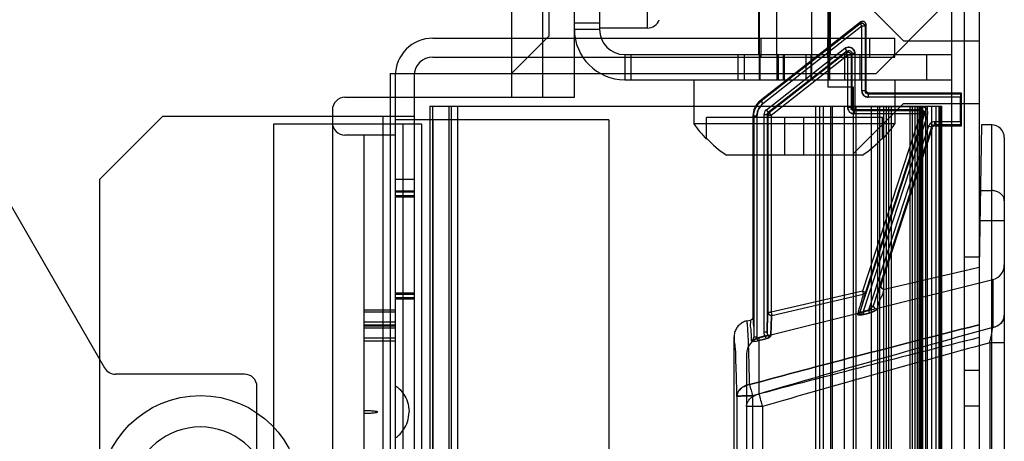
# Model space of a CAD drawing. Header units: millimetres. Extents: x 81 to 687, y 236 to 852.
# Tile 48 of 52: x 608 to 686, y 747 to 780. Entities that reach past the tile are written whole.
import ezdxf

# ---------------------------------------------------------------- set-up
doc = ezdxf.new("R2010")
doc.units = ezdxf.units.MM
doc.header["$LTSCALE"] = 70.538372
doc.layers.get('0').update_dxf_attribs({"linetype": 'CONTINUOUS'})

msp = doc.modelspace()

# ---------------------------------------------------------------- linework, layer by layer
at = {"color": 7, "linetype": 'Continuous'}
for p, q in [((649.643, 774.288), (649.643, 821.788)), ((652.143, 774.288), (652.143, 821.788)), ((647.143, 819.288), (647.143, 774.288)), ((582.143, 809.288), (614.763, 752.788)), ((650.143, 779.188), (650.143, 808.188)), ((654.143, 803.688), (654.143, 779.688)), ((682.143, 800.388), (682.143, 299.788)), ((683.143, 800.388), (683.143, 299.788)), ((684.343, 800.388), (684.343, 299.788)), ((657.947, 779.788), (657.947, 795.788)), ((672.343, 775.088), (672.343, 794.588)), ((666.788, 784.688), (666.788, 777.688)), ((666.869, 777.688), (666.869, 784.688)), ((668.253, 777.688), (668.253, 784.688)), ((668.259, 777.688), (668.259, 784.688)), ((671.027, 777.688), (671.027, 784.688)), ((671.034, 777.688), (671.034, 784.688)), ((672.417, 777.688), (672.417, 784.688)), ((672.498, 784.688), (672.498, 777.688)), ((678.314, 778.788), (674.343, 782.759)), ((681.143, 781.188), (676.143, 776.188)), ((654.143, 780.188), (652.143, 780.188)), ((674.939, 780.275), (666.92, 774.009)), ((674.939, 780.275), (674.867, 780.127)), ((654.143, 779.688), (652.143, 779.688)), ((657.947, 779.788), (654.143, 779.788)), ((674.867, 780.127), (666.992, 773.974)), ((675.021, 779.93), (667.146, 773.777)), ((674.867, 780.127), (675.021, 779.93)), ((675.271, 779.93), (675.021, 779.93)), ((675.021, 774.796), (675.021, 779.93)), ((675.343, 780.078), (675.271, 779.93)), ((675.271, 779.93), (675.271, 774.796)), ((675.343, 774.868), (675.343, 780.078)), ((640.893, 778.988), (677.643, 778.988)), ((650.143, 779.188), (647.143, 776.188)), ((666.993, 777.488), (666.993, 778.988)), ((672.293, 777.488), (672.293, 778.988)), ((675.643, 777.488), (675.643, 778.988)), ((677.643, 777.488), (677.643, 778.988)), ((678.314, 778.788), (684.343, 778.788)), ((673.657, 778.159), (667.413, 773.28)), ((673.811, 777.962), (667.567, 773.083)), ((673.745, 777.827), (667.633, 773.051)), ((673.657, 778.159), (673.811, 777.962)), ((673.811, 777.962), (673.745, 777.827)), ((673.745, 777.827), (673.899, 777.63)), ((640.893, 777.488), (677.643, 777.488)), ((656.143, 777.688), (682.143, 777.688)), ((656.143, 777.688), (656.143, 775.688)), ((656.643, 777.688), (656.643, 775.688)), ((665.143, 777.688), (665.143, 775.688)), ((665.643, 777.688), (665.643, 775.688)), ((666.838, 777.688), (666.838, 775.688)), ((666.917, 775.688), (666.917, 777.688)), ((673.899, 777.63), (667.787, 772.854)), ((668.264, 775.688), (668.264, 777.688)), ((668.296, 775.688), (668.296, 777.688)), ((668.343, 777.688), (668.343, 775.688)), ((668.743, 777.688), (668.743, 775.688)), ((668.843, 777.688), (668.843, 775.688)), ((670.543, 777.688), (670.543, 775.688)), ((670.99, 775.688), (670.99, 777.688)), ((671.022, 775.688), (671.022, 777.688)), ((672.369, 775.688), (672.369, 777.688)), ((672.448, 777.688), (672.448, 775.688)), ((673.643, 777.688), (673.643, 775.688)), ((674.149, 777.63), (673.899, 777.63)), ((673.899, 773.474), (673.899, 777.63)), ((674.215, 777.765), (674.149, 777.63)), ((674.149, 777.63), (674.149, 773.474)), ((674.465, 777.765), (674.215, 777.765)), ((674.215, 777.765), (674.215, 773.54)), ((674.465, 777.765), (674.465, 773.29)), ((674.843, 777.688), (674.843, 775.688)), ((680.143, 777.688), (680.143, 775.688)), ((637.493, 776.188), (676.143, 776.188)), ((637.493, 776.188), (637.493, 323.988)), ((637.893, 775.988), (637.893, 323.988)), ((639.393, 775.988), (639.393, 323.988)), ((656.143, 775.688), (682.143, 775.688)), ((661.643, 775.688), (661.643, 772.188)), ((677.643, 775.688), (677.643, 772.188)), ((674.343, 775.088), (672.343, 775.088)), ((674.343, 325.088), (674.343, 775.088)), ((675.271, 774.796), (675.021, 774.796)), ((675.343, 774.868), (675.271, 774.796)), ((633.893, 774.288), (652.143, 774.288)), ((666.992, 773.974), (666.92, 774.009)), ((666.992, 773.974), (667.146, 773.777)), ((675.593, 774.618), (675.521, 774.546)), ((682.871, 774.546), (675.521, 774.546)), ((675.521, 774.546), (675.521, 774.296)), ((682.869, 774.296), (675.521, 774.296)), ((682.943, 774.618), (675.593, 774.618)), ((682.869, 772.34), (682.869, 774.296)), ((682.943, 774.618), (682.871, 774.546)), ((682.943, 772.018), (682.943, 774.618)), ((632.893, 773.288), (632.893, 724.288)), ((640.643, 773.588), (681.343, 773.588)), ((640.643, 773.588), (640.643, 326.588)), ((640.843, 773.588), (640.843, 326.588)), ((642.143, 773.588), (642.143, 326.588)), ((642.343, 773.588), (642.343, 326.588)), ((642.843, 773.588), (642.843, 326.588)), ((667.413, 773.28), (667.567, 773.083)), ((671.343, 326.588), (671.343, 773.588)), ((671.643, 773.588), (671.643, 326.588)), ((671.943, 773.588), (671.943, 326.588)), ((672.543, 326.588), (672.543, 773.588)), ((672.643, 773.588), (672.643, 326.588)), ((673.643, 326.588), (673.643, 773.588)), ((674.149, 773.474), (673.899, 773.474)), ((674.215, 773.54), (674.149, 773.474)), ((679.763, 773.54), (674.215, 773.54)), ((678.314, 773.788), (674.343, 769.818)), ((674.465, 773.29), (674.399, 773.224)), ((679.672, 773.224), (674.399, 773.224)), ((674.399, 773.224), (674.399, 772.974)), ((679.763, 773.29), (674.465, 773.29)), ((674.543, 773.588), (674.543, 326.588)), ((675.743, 773.588), (675.743, 326.588)), ((676.243, 773.588), (676.243, 326.588)), ((676.443, 326.588), (676.443, 773.588)), ((676.766, 326.588), (676.766, 773.588)), ((676.939, 773.588), (676.939, 326.588)), ((677.17, 326.588), (677.17, 773.588)), ((677.343, 773.588), (677.343, 326.588)), ((678.314, 773.788), (684.343, 773.788)), ((678.843, 326.588), (678.843, 773.588)), ((679.016, 773.588), (679.016, 326.588)), ((679.247, 326.588), (679.247, 773.588)), ((679.421, 773.588), (679.421, 326.588)), ((679.543, 773.588), (679.543, 326.588)), ((679.643, 326.588), (679.643, 773.588)), ((679.763, 773.29), (679.672, 773.224)), ((679.672, 773.224), (679.672, 772.974)), ((679.743, 773.588), (679.743, 326.588)), ((679.763, 773.54), (679.763, 773.29)), ((679.843, 773.588), (679.843, 326.588)), ((680.073, 773.588), (680.073, 326.588)), ((680.243, 326.588), (680.243, 773.588)), ((680.573, 326.588), (680.573, 773.588)), ((680.893, 773.588), (680.893, 326.588)), ((681.13, 773.588), (681.13, 326.588)), ((681.243, 326.588), (681.243, 773.588)), ((681.328, 326.588), (681.328, 773.588)), ((681.33, 773.588), (681.33, 326.588)), ((681.343, 773.588), (681.343, 326.588)), ((619.393, 772.788), (614.393, 767.788)), ((619.393, 772.788), (639.393, 772.788)), ((636.893, 772.788), (636.893, 327.388)), ((654.893, 772.488), (637.893, 772.488)), ((640.893, 772.488), (640.893, 327.488)), ((654.893, 772.488), (654.893, 327.488)), ((676.643, 772.688), (662.643, 772.688)), ((662.643, 770.962), (662.643, 772.688)), ((666.343, 772.827), (666.343, 756.824)), ((666.415, 772.792), (666.343, 772.827)), ((666.665, 772.792), (666.415, 772.792)), ((666.415, 772.792), (666.415, 755.238)), ((666.665, 772.792), (666.665, 755.238)), ((667.471, 772.886), (667.221, 772.886)), ((667.221, 772.886), (667.221, 755.625)), ((667.471, 772.886), (667.471, 755.625)), ((667.537, 772.854), (667.471, 772.886)), ((667.787, 772.854), (667.537, 772.854)), ((667.537, 772.854), (667.537, 757.204)), ((667.633, 773.051), (667.567, 773.083)), ((667.633, 773.051), (667.787, 772.854)), ((667.787, 772.854), (667.787, 757.204)), ((668.893, 769.688), (668.893, 772.688)), ((670.393, 769.688), (670.393, 772.688)), ((679.672, 772.974), (674.399, 772.974)), ((680.001, 772.962), (674.856, 757.251)), ((679.672, 772.974), (675.058, 758.883)), ((680.239, 772.884), (675.124, 757.266)), ((679.91, 772.896), (675.296, 758.805)), ((676.643, 770.962), (676.643, 772.688)), ((679.91, 772.896), (679.672, 772.974)), ((680.001, 772.962), (679.91, 772.896)), ((680.239, 772.884), (680.001, 772.962)), ((682.869, 772.34), (680.797, 772.34)), ((680.797, 772.34), (680.797, 772.09)), ((628.243, 772.188), (639.993, 772.188)), ((628.243, 327.988), (628.243, 772.188)), ((638.493, 772.188), (638.493, 327.988)), ((639.993, 772.188), (639.993, 327.988)), ((677.643, 772.188), (661.643, 772.188)), ((680.322, 771.995), (675.532, 757.367)), ((680.56, 771.917), (675.932, 757.787)), ((680.612, 771.845), (676.525, 759.365)), ((680.56, 771.917), (680.322, 771.995)), ((680.56, 771.917), (680.612, 771.845)), ((682.871, 772.09), (680.797, 772.09)), ((680.797, 772.09), (680.849, 772.018)), ((680.849, 772.018), (682.943, 772.018)), ((682.871, 772.09), (682.943, 772.018)), ((684.541, 772.09), (684.343, 760.78)), ((685.343, 772.09), (684.541, 772.09)), ((685.343, 703.482), (685.343, 772.09)), ((637.893, 771.288), (633.893, 771.288)), ((635.393, 771.288), (635.393, 724.288)), ((686.343, 771.09), (686.343, 704.482)), ((675.051, 769.688), (664.235, 769.688)), ((614.393, 332.388), (614.393, 767.788)), ((637.893, 767.788), (639.393, 767.788)), ((639.393, 766.838), (637.893, 766.838)), ((684.45, 766.874), (685.343, 766.874)), ((639.393, 766.738), (637.893, 766.738)), ((639.393, 766.461), (637.893, 766.461)), ((639.393, 766.361), (637.893, 766.361)), ((686.343, 764.465), (684.407, 764.465)), ((684.343, 761.588), (683.143, 761.588)), ((676.819, 759.043), (684.343, 760.78)), ((666.829, 755.16), (685.433, 759.798)), ((685.433, 759.798), (685.433, 755.988)), ((639.393, 758.715), (637.893, 758.715)), ((639.393, 758.615), (637.893, 758.615)), ((639.393, 758.338), (637.893, 758.338)), ((639.393, 758.238), (637.893, 758.238)), ((675.058, 758.883), (667.787, 757.204)), ((667.843, 756.96), (675.114, 758.64)), ((675.058, 758.883), (675.296, 758.805)), ((675.058, 758.883), (675.114, 758.64)), ((675.058, 758.883), (675.114, 758.64)), ((635.393, 757.404), (637.893, 757.404)), ((637.893, 757.209), (635.393, 757.209)), ((667.537, 757.204), (667.787, 757.204)), ((667.787, 757.204), (667.711, 757.204)), ((667.787, 757.204), (667.843, 756.96)), ((675.008, 757.201), (674.856, 757.251)), ((675.532, 757.367), (675.124, 757.266)), ((675.124, 757.266), (675.18, 757.039)), ((675.18, 757.039), (675.588, 757.14)), ((675.588, 757.14), (675.18, 757.039)), ((675.532, 757.367), (675.588, 757.14)), ((637.893, 756.406), (635.393, 756.406)), ((635.393, 756.21), (637.893, 756.21)), ((635.393, 756.138), (637.893, 756.138)), ((637.893, 755.942), (635.393, 755.942)), ((665.851, 756.511), (666.149, 756.58)), ((637.893, 755.139), (635.393, 755.139)), ((664.843, 719.138), (664.843, 755.244)), ((666.665, 755.238), (666.415, 755.238)), ((667.31, 755.318), (666.659, 755.155)), ((666.659, 755.155), (666.715, 754.931)), ((666.715, 754.931), (667.366, 755.094)), ((667.366, 755.094), (666.715, 754.931)), ((666.829, 755.16), (666.829, 750.7)), ((667.471, 755.625), (667.221, 755.625)), ((667.31, 755.318), (667.366, 755.094)), ((635.393, 754.944), (637.893, 754.944)), ((666.224, 754.938), (666.261, 754.916)), ((666.283, 754.907), (666.261, 754.916)), ((686.343, 754.776), (685.185, 754.776)), ((685.185, 754.776), (685.185, 745.279)), ((665.843, 753.898), (665.843, 738.267)), ((625.893, 752.288), (615.629, 752.288)), ((684.343, 752.588), (683.143, 752.588)), ((626.893, 732.047), (626.893, 751.288)), ((665.073, 750.518), (665.073, 740.356)), ((666.316, 750.566), (666.316, 740.293)), ((667.098, 749.712), (665.843, 749.712)), ((667.098, 749.712), (667.098, 741.208)), ((683.143, 749.774), (684.343, 749.774))]:
    msp.add_line(p, q, dxfattribs=at)
for points in [[(674.723, 757.052), (674.699, 757.041), (674.675, 757.035), (674.654, 757.034)], [(674.654, 757.034), (674.659, 757.03), (674.664, 757.026), (674.67, 757.023)], [(674.723, 757.052), (674.705, 757.04), (674.689, 757.031), (674.67, 757.023)], [(667.7, 755.236), (667.685, 755.238), (667.67, 755.242), (667.655, 755.246)]]:
    msp.add_lwpolyline(points, dxfattribs=at)
msp.add_circle((622.393, 742.588), 8, dxfattribs=at)
for centre, radius, start, end in [((657.947, 780.788), 1, 270, 340.60883), ((675.021, 779.93), 0.25, 0, 128), ((675.093, 780.078), 0.25, 359.97556, 128.02514), ((656.143, 779.688), 4, 180, 270), ((656.143, 779.688), 2, 180, 270), ((640.893, 775.988), 3, 90, 180), ((673.899, 777.63), 0.25, 0, 128), ((640.893, 775.988), 1.5, 90, 180), ((675.521, 774.796), 0.5, 179.99181, 270.01107), ((633.893, 773.288), 1, 90, 180), ((667.843, 772.827), 1.5, 127.99751, 180.00249), ((667.914, 772.792), 1.249, 127.98474, 180.01526), ((667.721, 772.887), 0.5, 127.98463, 180.01537), ((674.399, 773.474), 0.5, 179.99181, 270.01107), ((674.465, 773.54), 0.25, 180, 270), ((679.672, 772.974), 0.25, 341.86767, 90), ((679.763, 773.04), 0.5, 341.86203, 90.00555), ((667.787, 772.854), 0.25, 128, 180), ((633.893, 772.288), 1, 180, 270), ((669.643, 777.688), 9.708, 214.50852, 223.85986), ((669.643, 777.688), 9.708, 316.14014, 325.49148), ((685.343, 771.09), 1, 0, 90), ((669.643, 777.688), 9.657, 223.54009, 235.9397), ((669.643, 777.688), 9.657, 304.0603, 316.45991), ((685.143, 760.963), 1.2, 283.99925, 359.99678), ((675.058, 758.883), 0.25, 283.00501, 341.86742), ((667.787, 757.204), 0.25, 180, 283.00599), ((947.199, -200.397), 991.561, 105.307142, 106.424785), ((667.143, 753.898), 1.3, 104.00487, 180.00001), ((1007.574, -541.883), 1336.743, 103.993085, 104.79079), ((666.088, 755.238), 0.578, 351.73925, 359.98831), ((666.126, 755.412), 0.483, 281.62157, 301.42683), ((983.819, -346.579), 1141.125, 105.171057, 106.114157), ((615.629, 753.288), 1, 210, 270), ((625.893, 751.288), 1, 0, 90), ((689.82, 757.248), 24.435, 193.70979, 195.86941), ((688.792, 756.976), 23.371, 193.66057, 195.91854), ((691.904, 756.994), 25.853, 194.09011, 196.36151), ((622.393, 742.588), 5.5, 10.47568, 169.52432)]:
    msp.add_arc(centre, radius, start, end, dxfattribs=at)
for centre, start_param, end_param in [((682.871, 774.296), 0.008727, 1.570796), ((682.871, 772.34), -4.712389, -3.150319)]:
    msp.add_ellipse(centre, major_axis=(0, 0.25), ratio=0.008727, start_param=start_param, end_param=end_param, dxfattribs=at)
for points, knots in [([(674.867, 780.127), (674.924, 780.171), (675.122, 780.223), (675.271, 780.033), (675.271, 779.93)], [0, 0, 0, 0, 0.410236, 1, 1, 1, 1]), ([(675.271, 779.93), (675.271, 780.002), (675.19, 780.19), (674.949, 780.191), (674.867, 780.127)], [0, 0, 0, 0, 0.410236, 1, 1, 1, 1]), ([(673.657, 778.159), (673.71, 778.197), (673.823, 778.258), (674.012, 778.273), (674.19, 778.224), (674.337, 778.114), (674.441, 777.956), (674.463, 777.829), (674.465, 777.765)], [0, 0, 0, 0, 0.174636, 0.338714, 0.500487, 0.662169, 0.825892, 1, 1, 1, 1]), ([(674.465, 777.765), (674.463, 777.829), (674.441, 777.956), (674.337, 778.115), (674.189, 778.225), (674.011, 778.273), (673.823, 778.258), (673.709, 778.197), (673.657, 778.159)], [0, 0, 0, 0, 0.174609, 0.338684, 0.500467, 0.662162, 0.825894, 1, 1, 1, 1]), ([(673.745, 777.827), (673.802, 777.871), (674, 777.923), (674.149, 777.733), (674.149, 777.63)], [0, 0, 0, 0, 0.410236, 1, 1, 1, 1]), ([(674.149, 777.63), (674.149, 777.702), (674.068, 777.89), (673.827, 777.89), (673.745, 777.827)], [0, 0, 0, 0, 0.410236, 1, 1, 1, 1]), ([(673.811, 777.962), (673.881, 778.016), (674.102, 778.044), (674.215, 777.853), (674.215, 777.765)], [0, 0, 0, 0, 0.499987, 1, 1, 1, 1]), ([(675.521, 774.296), (675.47, 774.295), (675.367, 774.311), (675.224, 774.383), (675.11, 774.496), (675.037, 774.639), (675.021, 774.744), (675.021, 774.796)], [0, 0, 0, 0, 0.194669, 0.395395, 0.600169, 0.802487, 1, 1, 1, 1]), ([(675.593, 774.618), (675.529, 774.618), (675.396, 774.671), (675.343, 774.804), (675.343, 774.868)], [0, 0, 0, 0, 0.500004, 1, 1, 1, 1]), ([(666.665, 772.792), (666.666, 772.917), (666.703, 773.17), (666.871, 773.514), (667.047, 773.699), (667.146, 773.777)], [0, 0, 0, 0, 0.33339, 0.66661, 1, 1, 1, 1]), ([(674.399, 772.974), (674.348, 772.974), (674.245, 772.99), (674.103, 773.061), (673.988, 773.174), (673.915, 773.317), (673.899, 773.422), (673.899, 773.474)], [0, 0, 0, 0, 0.194669, 0.395395, 0.600169, 0.802487, 1, 1, 1, 1]), ([(674.465, 773.29), (674.401, 773.29), (674.269, 773.343), (674.215, 773.476), (674.215, 773.54)], [0, 0, 0, 0, 0.5, 1, 1, 1, 1]), ([(679.672, 773.224), (679.734, 773.224), (679.891, 773.166), (679.938, 772.981), (679.91, 772.896)], [0, 0, 0, 0, 0.407252, 1, 1, 1, 1]), ([(679.91, 772.896), (679.929, 772.954), (679.924, 773.122), (679.762, 773.224), (679.672, 773.224)], [0, 0, 0, 0, 0.407252, 1, 1, 1, 1]), ([(680.797, 772.34), (680.743, 772.338), (680.638, 772.323), (680.5, 772.251), (680.388, 772.142), (680.341, 772.047), (680.322, 771.995)], [0, 0, 0, 0, 0.259693, 0.498541, 0.738188, 1, 1, 1, 1]), ([(686.343, 766.071), (686.343, 766.155), (686.308, 766.33), (686.159, 766.558), (685.933, 766.736), (685.652, 766.849), (685.447, 766.874), (685.343, 766.874)], [0, 0, 0, 0, 0.178881, 0.36631, 0.566888, 0.779804, 1, 1, 1, 1]), ([(676.525, 759.365), (676.461, 759.342), (676.43, 759.022), (676.174, 758.573), (676.034, 758.076), (675.932, 757.787)], [0, 0, 0, 0, 0.12016, 0.455819, 1, 1, 1, 1]), ([(676.226, 757.48), (676.328, 757.767), (676.467, 758.267), (676.724, 758.697), (676.754, 759.028), (676.819, 759.043)], [0, 0, 0, 0, 0.545865, 0.88135, 1, 1, 1, 1]), ([(676.525, 759.365), (676.504, 759.301), (676.516, 759.11), (676.722, 759.021), (676.819, 759.043)], [0, 0, 0, 0, 0.403842, 1, 1, 1, 1]), ([(675.114, 758.64), (675.112, 758.561), (675.023, 758.306), (674.885, 757.77), (674.74, 757.312), (674.654, 757.034)], [0, 0, 0, 0, 0.141278, 0.476769, 1, 1, 1, 1]), ([(675.296, 758.805), (675.294, 758.728), (675.21, 758.48), (675.077, 757.961), (674.938, 757.519), (674.856, 757.251)], [0, 0, 0, 0, 0.143211, 0.478672, 1, 1, 1, 1]), ([(675.532, 757.367), (675.582, 757.402), (675.677, 757.47), (675.813, 757.608), (675.907, 757.712), (675.932, 757.787)], [0, 0, 0, 0, 0.31335, 0.595087, 1, 1, 1, 1]), ([(675.932, 757.787), (675.919, 757.755), (675.879, 757.685), (675.789, 757.58), (675.672, 757.469), (675.58, 757.399), (675.532, 757.367)], [0, 0, 0, 0, 0.179269, 0.411328, 0.703506, 1, 1, 1, 1]), ([(675.588, 757.14), (675.673, 757.161), (675.828, 757.209), (676.041, 757.314), (676.198, 757.401), (676.226, 757.48)], [0, 0, 0, 0, 0.355713, 0.655035, 1, 1, 1, 1]), ([(676.226, 757.48), (676.199, 757.394), (676.028, 757.308), (675.816, 757.205), (675.665, 757.16), (675.588, 757.14)], [0, 0, 0, 0, 0.368374, 0.673502, 1, 1, 1, 1]), ([(675.932, 757.787), (675.913, 757.727), (675.937, 757.544), (676.13, 757.464), (676.226, 757.48)], [0, 0, 0, 0, 0.393811, 1, 1, 1, 1]), ([(675.932, 757.787), (675.913, 757.727), (675.937, 757.544), (676.13, 757.464), (676.226, 757.48)], [0, 0, 0, 0, 0.394206, 1, 1, 1, 1]), ([(666.342, 756.824), (666.342, 756.752), (666.287, 756.637), (666.185, 756.589), (666.149, 756.58)], [0, 0, 0, 0, 0.658424, 1, 1, 1, 1]), ([(666.343, 756.824), (666.4, 756.836), (666.318, 756.429), (666.437, 756.07), (666.409, 755.531), (666.415, 755.238)], [0, 0, 0, 0, 0.110927, 0.445897, 1, 1, 1, 1]), ([(667.471, 755.625), (667.475, 755.837), (667.485, 756.209), (667.501, 756.685), (667.513, 757), (667.53, 757.154), (667.537, 757.204)], [0, 0, 0, 0, 0.402992, 0.705291, 0.905332, 1, 1, 1, 1]), ([(667.537, 757.204), (667.518, 757.127), (667.514, 756.869), (667.484, 756.345), (667.477, 755.896), (667.471, 755.625)], [0, 0, 0, 0, 0.150345, 0.485054, 1, 1, 1, 1]), ([(667.537, 757.204), (667.549, 757.114), (667.612, 756.984), (667.753, 756.952), (667.843, 756.96)], [0, 0, 0, 0, 0.499994, 1, 1, 1, 1]), ([(667.775, 755.327), (667.78, 755.547), (667.79, 755.932), (667.803, 756.426), (667.824, 756.749), (667.83, 756.911), (667.843, 756.96)], [0, 0, 0, 0, 0.40417, 0.706815, 0.90601, 1, 1, 1, 1]), ([(667.843, 756.96), (667.836, 756.911), (667.819, 756.759), (667.807, 756.438), (667.79, 755.943), (667.78, 755.552), (667.776, 755.327)], [0, 0, 0, 0, 0.090565, 0.281886, 0.58795, 1, 1, 1, 1]), ([(674.856, 757.251), (674.844, 757.215), (674.8, 757.123), (674.715, 757.053), (674.654, 757.034)], [0, 0, 0, 0, 0.368644, 1, 1, 1, 1]), ([(674.654, 757.034), (674.715, 757.053), (674.8, 757.123), (674.844, 757.215), (674.856, 757.251)], [0, 0, 0, 0, 0.630618, 1, 1, 1, 1]), ([(674.654, 757.034), (674.694, 757.039), (674.772, 757.068), (674.886, 757.132), (674.966, 757.176), (675.008, 757.201)], [0, 0, 0, 0, 0.303367, 0.629088, 1, 1, 1, 1]), ([(674.978, 757.002), (674.928, 756.997), (674.822, 756.993), (674.7, 756.997), (674.654, 757.034)], [0, 0, 0, 0, 0.458442, 1, 1, 1, 1]), ([(674.67, 757.023), (674.723, 756.997), (674.831, 756.992), (674.933, 756.997), (674.978, 757.002)], [0, 0, 0, 0, 0.565965, 1, 1, 1, 1]), ([(675.008, 757.201), (674.974, 757.182), (674.881, 757.129), (674.788, 757.072), (674.723, 757.052)], [0, 0, 0, 0, 0.36367, 1, 1, 1, 1]), ([(686.343, 756.977), (686.344, 756.852), (686.304, 756.676), (686.192, 756.474), (686.091, 756.346), (685.969, 756.232), (685.822, 756.131), (685.643, 756.044), (685.508, 756.004), (685.433, 755.988)], [0, 0, 0, 0, 0.253311, 0.36538, 0.475992, 0.589321, 0.709669, 0.842947, 1, 1, 1, 1]), ([(685.433, 755.988), (685.677, 756.04), (686.134, 756.268), (686.343, 756.751), (686.343, 756.977)], [0, 0, 0, 0, 0.525024, 1, 1, 1, 1]), ([(665.851, 756.511), (665.738, 756.485), (665.518, 756.403), (665.233, 756.194), (665.014, 755.919), (664.874, 755.595), (664.843, 755.361), (664.843, 755.244)], [0, 0, 0, 0, 0.200547, 0.398785, 0.600365, 0.798876, 1, 1, 1, 1]), ([(666.082, 751.457), (666.074, 751.842), (666.059, 752.568), (666.032, 753.585), (666.005, 754.458), (665.977, 755.177), (665.949, 755.74), (665.922, 756.108), (665.901, 756.323), (665.883, 756.421), (665.876, 756.485), (665.858, 756.506), (665.851, 756.511)], [0, 0, 0, 0, 0.228239, 0.42947, 0.602234, 0.745073, 0.856066, 0.935651, 0.963542, 0.983454, 0.99542, 1, 1, 1, 1]), ([(666.081, 751.457), (668.876, 752.211), (674.885, 753.801), (680.979, 755.359), (684.271, 756.192), (684.343, 756.21)], [0, 0, 0, 0, 0.460146, 0.988104, 1, 1, 1, 1]), ([(684.343, 756.21), (684.271, 756.191), (680.979, 755.358), (674.885, 753.8), (668.876, 752.21), (666.082, 751.456)], [0, 0, 0, 0, 0.011897, 0.539855, 1, 1, 1, 1]), ([(666.224, 754.938), (666.217, 755.242), (666.246, 755.8), (666.123, 756.171), (666.208, 756.594), (666.149, 756.58)], [0, 0, 0, 0, 0.554302, 0.889166, 1, 1, 1, 1]), ([(685.185, 754.776), (685.211, 754.892), (685.259, 755.117), (685.328, 755.443), (685.386, 755.731), (685.419, 755.91), (685.433, 755.988)], [0, 0, 0, 0, 0.288014, 0.558604, 0.807235, 1, 1, 1, 1]), ([(665.073, 750.518), (665.062, 751.074), (665.043, 752.086), (664.984, 753.363), (664.979, 754.422), (664.871, 754.822), (664.905, 755.261), (664.843, 755.244)], [0, 0, 0, 0, 0.352347, 0.633115, 0.83685, 0.959685, 1, 1, 1, 1]), ([(666.416, 755.238), (666.417, 755.169), (666.384, 755.04), (666.278, 754.954), (666.224, 754.939)], [0, 0, 0, 0, 0.55088, 1, 1, 1, 1]), ([(666.224, 754.939), (666.278, 754.954), (666.384, 755.04), (666.417, 755.169), (666.416, 755.238)], [0, 0, 0, 0, 0.450094, 1, 1, 1, 1]), ([(667.366, 755.094), (667.41, 755.105), (667.525, 755.141), (667.638, 755.192), (667.7, 755.236)], [0, 0, 0, 0, 0.369062, 1, 1, 1, 1]), ([(667.7, 755.236), (667.639, 755.192), (667.527, 755.141), (667.411, 755.106), (667.366, 755.094)], [0, 0, 0, 0, 0.621091, 1, 1, 1, 1]), ([(667.776, 755.327), (667.721, 755.311), (667.583, 755.335), (667.487, 755.482), (667.471, 755.585), (667.471, 755.625)], [0, 0, 0, 0, 0.35506, 0.757369, 1, 1, 1, 1]), ([(667.471, 755.625), (667.471, 755.586), (667.487, 755.482), (667.583, 755.334), (667.721, 755.311), (667.776, 755.327)], [0, 0, 0, 0, 0.241083, 0.647607, 1, 1, 1, 1]), ([(667.776, 755.327), (667.736, 755.317), (667.657, 755.307), (667.578, 755.314), (667.54, 755.322)], [0, 0, 0, 0, 0.513406, 1, 1, 1, 1]), ([(666.283, 754.907), (666.321, 754.898), (666.411, 754.89), (666.556, 754.899), (666.661, 754.918), (666.715, 754.931)], [0, 0, 0, 0, 0.268312, 0.615888, 1, 1, 1, 1]), ([(637.893, 751.367), (637.926, 751.345), (638.119, 751.207), (638.476, 750.901), (638.897, 750.107), (638.993, 749.561), (638.993, 749.288)], [0, 0, 0, 0, 0.097112, 0.548556, 0.774278, 1, 1, 1, 1]), ([(665.073, 750.518), (665.08, 750.693), (665.189, 750.967), (665.561, 751.304), (665.89, 751.425), (666.081, 751.457)], [0, 0, 0, 0, 0.328933, 0.590542, 1, 1, 1, 1]), ([(666.081, 751.457), (665.89, 751.425), (665.561, 751.304), (665.189, 750.967), (665.08, 750.693), (665.073, 750.518)], [0, 0, 0, 0, 0.409458, 0.671067, 1, 1, 1, 1]), ([(666.316, 750.566), (666.197, 750.565), (665.971, 750.565), (665.626, 750.559), (665.351, 750.545), (665.161, 750.539), (665.092, 750.523), (665.073, 750.518)], [0, 0, 0, 0, 0.287914, 0.544076, 0.829976, 0.953118, 1, 1, 1, 1]), ([(665.073, 750.518), (665.092, 750.523), (665.161, 750.539), (665.351, 750.545), (665.626, 750.559), (665.971, 750.565), (666.197, 750.565), (666.316, 750.566)], [0, 0, 0, 0, 0.046881, 0.170024, 0.455924, 0.712086, 1, 1, 1, 1]), ([(665.843, 749.712), (665.843, 749.802), (665.875, 749.988), (666.014, 750.241), (666.231, 750.454), (666.509, 750.615), (666.719, 750.679), (666.829, 750.7)], [0, 0, 0, 0, 0.179878, 0.367013, 0.566049, 0.777895, 1, 1, 1, 1]), ([(665.843, 749.712), (665.843, 749.802), (665.875, 749.988), (666.014, 750.241), (666.231, 750.454), (666.509, 750.615), (666.719, 750.679), (666.829, 750.7)], [0, 0, 0, 0, 0.179862, 0.366986, 0.566008, 0.777839, 1, 1, 1, 1]), ([(635.393, 749.398), (635.451, 749.398), (635.623, 749.397), (635.846, 749.39), (636.063, 749.377), (636.22, 749.361), (636.35, 749.348), (636.437, 749.319), (636.493, 749.318), (636.493, 749.288)], [0, 0, 0, 0, 0.143795, 0.429197, 0.571898, 0.714598, 0.857299, 0.92865, 1, 1, 1, 1]), ([(635.393, 749.178), (635.451, 749.178), (635.623, 749.18), (635.846, 749.187), (636.063, 749.2), (636.22, 749.216), (636.35, 749.229), (636.437, 749.258), (636.493, 749.259), (636.493, 749.288)], [0, 0, 0, 0, 0.143795, 0.429197, 0.571898, 0.714598, 0.857299, 0.92865, 1, 1, 1, 1]), ([(637.893, 747.21), (637.926, 747.232), (638.119, 747.37), (638.476, 747.676), (638.897, 748.47), (638.993, 749.016), (638.993, 749.288)], [0, 0, 0, 0, 0.097112, 0.548556, 0.774278, 1, 1, 1, 1])]:
    msp.add_open_spline(points, degree=3, knots=knots, dxfattribs=at)
for points in [[(675.521, 774.546), (675.458, 774.546), (675.33, 774.604), (675.271, 774.732), (675.271, 774.796)], [(666.415, 772.792), (666.415, 773.017), (666.524, 773.47), (666.815, 773.835), (666.992, 773.974)], [(674.399, 773.224), (674.336, 773.224), (674.208, 773.282), (674.149, 773.41), (674.149, 773.474)], [(680.001, 772.962), (680.024, 773.033), (679.988, 773.202), (679.838, 773.29), (679.763, 773.29)], [(679.763, 773.29), (679.838, 773.29), (679.988, 773.202), (680.024, 773.033), (680.001, 772.962)], [(667.471, 772.886), (667.471, 772.936), (667.477, 772.998), (667.516, 773.029)], [(667.567, 773.083), (667.528, 773.053), (667.482, 773.01), (667.482, 772.96)], [(667.537, 772.854), (667.537, 772.904), (667.543, 772.966), (667.582, 772.997)], [(667.633, 773.051), (667.594, 773.021), (667.548, 772.978), (667.548, 772.928)], [(680.56, 771.917), (680.58, 771.981), (680.627, 772.067), (680.693, 772.067)], [(680.797, 772.09), (680.73, 772.09), (680.634, 772.073), (680.613, 772.009)], [(680.849, 772.018), (680.782, 772.018), (680.685, 772), (680.664, 771.935)], [(675.296, 758.805), (675.27, 758.728), (675.194, 758.658), (675.114, 758.64)], [(675.114, 758.64), (675.194, 758.658), (675.27, 758.728), (675.296, 758.805)], [(674.978, 757.002), (675.022, 757.007), (675.066, 757.013), (675.109, 757.023)], [(675.008, 757.201), (675.011, 757.151), (675.025, 757.092), (674.997, 757.05)], [(675.008, 757.201), (675.011, 757.151), (675.025, 757.092), (674.997, 757.05)], [(675.008, 757.201), (675.048, 757.219), (675.087, 757.242), (675.124, 757.266)], [(675.18, 757.039), (675.134, 757.028), (675.088, 757.016), (675.041, 757.011)], [(666.378, 755), (666.444, 755.03), (666.506, 755.068), (666.569, 755.103)], [(666.659, 755.155), (666.598, 755.12), (666.538, 755.082), (666.474, 755.051)], [(667.221, 755.625), (667.221, 755.553), (667.223, 755.473), (667.262, 755.413)], [(667.31, 755.318), (667.272, 755.378), (667.232, 755.445), (667.232, 755.516)], [(667.31, 755.318), (667.361, 755.318), (667.413, 755.319), (667.465, 755.321)], [(667.54, 755.322), (667.488, 755.321), (667.437, 755.319), (667.385, 755.319)], [(667.54, 755.322), (667.572, 755.289), (667.612, 755.261), (667.655, 755.246)], [(667.655, 755.246), (667.612, 755.261), (667.572, 755.289), (667.54, 755.322)], [(667.54, 755.322), (667.591, 755.318), (667.646, 755.294), (667.694, 755.311)], [(667.7, 755.236), (667.731, 755.26), (667.753, 755.295), (667.776, 755.327)], [(667.776, 755.327), (667.753, 755.295), (667.731, 755.261), (667.7, 755.236)], [(666.378, 755), (666.345, 754.982), (666.313, 754.958), (666.277, 754.952)], [(666.283, 754.907), (666.322, 754.928), (666.355, 754.962), (666.378, 755)]]:
    msp.add_open_spline(points, degree=3, dxfattribs=at)

doc.saveas('drawing.dxf')
